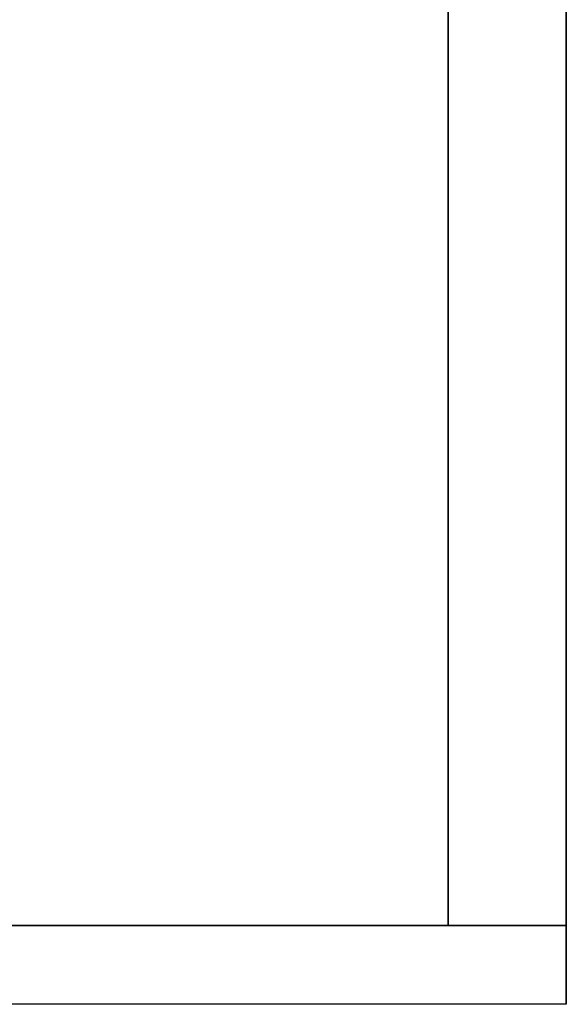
# Model space of a CAD drawing. Extents: x -3.54 to 3.54, y 0.19 to 5.65.
# Tile 61 of 62: x 3 to 3.54, y 3.68 to 4.67. Entities that reach past the tile are written whole.
import ezdxf

# ---------------------------------------------------------------- set-up
doc = ezdxf.new("R2010")
doc.units = 0
doc.header["$MEASUREMENT"] = 0
doc.layers.get('0').update_dxf_attribs({"color": 13, "linetype": 'CONTINUOUS'})

# ---------------------------------------------------------------- blocks, each defined once
blk = doc.blocks.new('EASY_RIGHT_PM_STL')
at = {"color": 0}
for p, q in [((3.54331, 3.68135, 4.85906), (3.54331, 5.64985, 4.85906)), ((3.54331, 5.64985, 6.43386), (3.54331, 3.68135, 6.43386)), ((3.54331, 3.68135, 4.85906), (3.54331, 5.64985, 4.85906)), ((3.54331, 5.64985, 6.43386), (3.54331, 3.68135, 6.43386)), ((3.54331, 5.57111, 4.9378), (3.54331, 3.76009, 4.9378)), ((3.54331, 3.76009, 6.35512), (3.54331, 5.57111, 6.35512)), ((3.54331, 3.76009, 6.35512), (3.54331, 5.57111, 6.35512)), ((3.54331, 5.57111, 4.9378), (3.54331, 3.76009, 4.9378)), ((3.4252, 3.76009, 4.93976), (3.4252, 5.56717, 4.93976)), ((3.4252, 5.56717, 6.35315), (3.4252, 3.76009, 6.35315)), ((3.4252, 5.56717, 6.35315), (3.4252, 3.76009, 6.35315)), ((3.4252, 3.76009, 4.93976), (3.4252, 5.56717, 4.93976)), ((3.54331, 5.56717, 4.93976), (3.54331, 3.76009, 4.93976)), ((3.54331, 3.76009, 6.35315), (3.54331, 5.56717, 6.35315)), ((3.54331, 3.76009, 6.35315), (3.54331, 5.56717, 6.35315)), ((3.54331, 5.56717, 4.93976), (3.54331, 3.76009, 4.93976)), ((-3.54331, 3.76009, 6.35512), (3.54331, 3.76009, 6.35512)), ((3.54331, 3.76009, 4.9378), (-3.54331, 3.76009, 4.9378)), ((-3.54331, 3.76009, 6.35512), (3.54331, 3.76009, 6.35512)), ((3.54331, 3.76009, 4.9378), (-3.54331, 3.76009, 4.9378)), ((3.54331, 3.76009, 4.93976), (3.4252, 3.76009, 4.93976)), ((3.4252, 3.76009, 6.35315), (3.54331, 3.76009, 6.35315)), ((3.4252, 3.76009, 6.35315), (3.54331, 3.76009, 6.35315)), ((3.4252, 3.76009, 6.35315), (3.4252, 3.76009, 4.93976)), ((3.54331, 3.76009, 4.93976), (3.4252, 3.76009, 4.93976)), ((3.4252, 3.76009, 6.35315), (3.4252, 3.76009, 4.93976)), ((3.54331, 3.76009, 4.9378), (3.54331, 3.76009, 6.35512)), ((3.54331, 3.76009, 4.9378), (3.54331, 3.76009, 6.35512)), ((3.54331, 3.76009, 4.93976), (3.54331, 3.76009, 6.35315)), ((3.54331, 3.76009, 4.93976), (3.54331, 3.76009, 6.35315)), ((3.54331, 3.68135, 4.85906), (-3.54331, 3.68135, 4.85906)), ((3.54331, 3.68135, 6.43386), (-3.54331, 3.68135, 6.43386)), ((3.54331, 3.68135, 4.85906), (-3.54331, 3.68135, 4.85906)), ((3.54331, 3.68135, 6.43386), (-3.54331, 3.68135, 6.43386)), ((3.54331, 3.68135, 6.43386), (3.54331, 3.68135, 4.85906)), ((3.54331, 3.68135, 6.43386), (3.54331, 3.68135, 4.85906))]:
    blk.add_line(p, q, dxfattribs=at)

msp = doc.modelspace()

# ---------------------------------------------------------------- block references
at = {"color": 0}
msp.add_blockref('EASY_RIGHT_PM_STL', (0, 0), dxfattribs=at)

doc.saveas('drawing.dxf')
